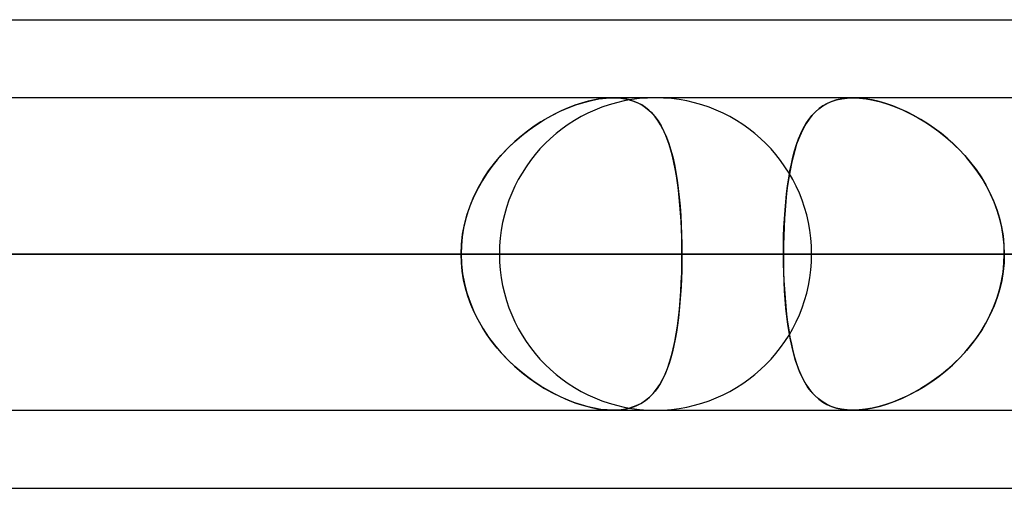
# Model space of a CAD drawing. Header units: millimetres. Extents: x -215 to 215, y -97 to 81.
# Tile 66 of 85: x 89.92 to 94.73, y -44 to -41.71. Entities that reach past the tile are written whole.
import ezdxf

# ---------------------------------------------------------------- set-up
doc = ezdxf.new("R2010")
doc.units = ezdxf.units.MM
doc.layers.add('MAIN-1', color=7, linetype='Continuous')
doc.layers.add('MAIN-2', color=7, linetype='Continuous')

msp = doc.modelspace()

# ---------------------------------------------------------------- linework, layer by layer
at = {"layer": 'MAIN-1'}
for p, q in [((55.3107, -41.7125), (104.7669, -41.7125)), ((104.6521, -42.0938), (-104.6521, -42.0938)), ((92.8167, -42.0937), (92.8179, -42.0937)), ((92.8179, -42.0937), (92.8191, -42.0937)), ((92.8191, -42.0937), (92.8203, -42.0937)), ((92.8203, -42.0937), (92.8215, -42.0937)), ((92.8215, -42.0937), (92.8227, -42.0938)), ((92.8227, -42.0938), (92.824, -42.0938)), ((-105.1835, -42.8563), (105.1835, -42.8563)), ((-104.7621, -43.6188), (104.7621, -43.6188)), ((54.9413, -44), (105.4075, -44))]:
    msp.add_line(p, q, dxfattribs=at)
at = {"layer": 'MAIN-2'}
for p, q in [((92.6305, -42.1302), (92.5975, -42.143)), ((92.5979, -42.1428), (92.6363, -42.1281)), ((92.6633, -42.1192), (92.6305, -42.1302)), ((92.6363, -42.1281), (92.6744, -42.1159)), ((92.6956, -42.1102), (92.6633, -42.1192)), ((92.6744, -42.1159), (92.7119, -42.1063)), ((92.7275, -42.103), (92.6956, -42.1102)), ((92.7119, -42.1063), (92.7484, -42.0993)), ((92.7585, -42.0978), (92.7275, -42.103)), ((92.7484, -42.0993), (92.7833, -42.0951)), ((92.7882, -42.0948), (92.7585, -42.0978)), ((92.7833, -42.0951), (92.8167, -42.0937)), ((92.8167, -42.0937), (92.7882, -42.0948)), ((92.8435, -42.0947), (92.8167, -42.0937)), ((92.824, -42.0938), (92.8555, -42.0958)), ((92.869, -42.0976), (92.8435, -42.0947)), ((92.8555, -42.0958), (92.8854, -42.1007)), ((92.8933, -42.1026), (92.869, -42.0976)), ((92.8854, -42.1007), (92.9131, -42.1084)), ((92.9161, -42.1094), (92.8933, -42.1026)), ((92.9131, -42.1084), (92.9387, -42.1187)), ((92.9374, -42.1181), (92.9161, -42.1094)), ((92.9573, -42.1286), (92.9374, -42.1181)), ((92.9387, -42.1187), (92.9622, -42.1316)), ((92.9757, -42.1407), (92.9573, -42.1286)), ((92.9622, -42.1316), (92.9837, -42.1469)), ((93.8415, -42.1336), (93.8623, -42.1217)), ((93.8634, -42.1211), (93.8428, -42.1328)), ((93.8623, -42.1217), (93.8847, -42.1117)), ((93.8857, -42.1113), (93.8634, -42.1211)), ((93.8847, -42.1117), (93.9088, -42.1039)), ((93.9096, -42.1037), (93.8857, -42.1113)), ((93.9088, -42.1039), (93.9345, -42.0982)), ((93.9352, -42.0981), (93.9096, -42.1037)), ((93.9345, -42.0982), (93.9617, -42.0948)), ((93.9621, -42.0948), (93.9352, -42.0981)), ((93.9617, -42.0948), (93.9904, -42.0937)), ((93.9904, -42.0938), (93.9621, -42.0948)), ((93.9904, -42.0937), (94.0216, -42.095)), ((94.0201, -42.0948), (93.9904, -42.0938)), ((94.0512, -42.0982), (94.0201, -42.0948)), ((94.0216, -42.095), (94.0545, -42.0987)), ((94.0836, -42.1038), (94.0512, -42.0982)), ((94.0545, -42.0987), (94.0887, -42.1048)), ((94.1168, -42.1115), (94.0836, -42.1038)), ((94.0887, -42.1048), (94.1237, -42.1134)), ((94.1505, -42.1213), (94.1168, -42.1115)), ((94.1237, -42.1134), (94.1594, -42.1242)), ((94.1847, -42.1332), (94.1505, -42.1213)), ((94.1594, -42.1242), (94.1954, -42.1373)), ((92.4832, -42.2004), (92.5211, -42.179)), ((92.5313, -42.1737), (92.4982, -42.1917)), ((92.5211, -42.179), (92.5594, -42.1598)), ((92.5644, -42.1575), (92.5313, -42.1737)), ((92.5594, -42.1598), (92.5979, -42.1428)), ((92.5975, -42.143), (92.5644, -42.1575)), ((92.9928, -42.1546), (92.9757, -42.1407)), ((92.9837, -42.1469), (93.0034, -42.1646)), ((93.0086, -42.17), (92.9928, -42.1546)), ((93.0034, -42.1646), (93.0214, -42.1846)), ((93.0232, -42.1869), (93.0086, -42.17)), ((93.7898, -42.179), (93.7747, -42.198)), ((93.7884, -42.1806), (93.8047, -42.1631)), ((93.8061, -42.1618), (93.7898, -42.179)), ((93.8047, -42.1631), (93.8224, -42.1474)), ((93.8237, -42.1464), (93.8061, -42.1618)), ((93.8224, -42.1474), (93.8415, -42.1336)), ((93.8428, -42.1328), (93.8237, -42.1464)), ((94.2189, -42.147), (94.1847, -42.1332)), ((94.1954, -42.1373), (94.2316, -42.1525)), ((94.2533, -42.1626), (94.2189, -42.147)), ((94.2316, -42.1525), (94.2679, -42.1698)), ((94.2874, -42.18), (94.2533, -42.1626)), ((94.2679, -42.1698), (94.304, -42.1892)), ((94.3214, -42.1993), (94.2874, -42.18)), ((92.4085, -42.25), (92.4456, -42.2241)), ((92.4652, -42.2114), (92.4326, -42.2329)), ((92.4456, -42.2241), (92.4832, -42.2004)), ((92.4982, -42.1917), (92.4652, -42.2114)), ((93.0214, -42.1846), (93.0378, -42.2068)), ((93.0368, -42.2053), (93.0232, -42.1869)), ((93.0494, -42.2254), (93.0368, -42.2053)), ((93.0378, -42.2068), (93.0527, -42.2311)), ((93.0611, -42.247), (93.0494, -42.2254)), ((93.7467, -42.2434), (93.7596, -42.2206)), ((93.7606, -42.2189), (93.7477, -42.2416)), ((93.7596, -42.2206), (93.7734, -42.1997)), ((93.7747, -42.198), (93.7606, -42.2189)), ((93.7734, -42.1997), (93.7884, -42.1806)), ((94.304, -42.1892), (94.3397, -42.2104)), ((94.3552, -42.2204), (94.3214, -42.1993)), ((94.3397, -42.2104), (94.3748, -42.2336)), ((94.3885, -42.2433), (94.3552, -42.2204)), ((92.4004, -42.256), (92.3688, -42.2808)), ((92.3722, -42.2781), (92.4085, -42.25)), ((92.4326, -42.2329), (92.4004, -42.256)), ((93.0527, -42.2311), (93.0663, -42.2575)), ((93.072, -42.2703), (93.0611, -42.247)), ((93.0663, -42.2575), (93.0786, -42.286)), ((93.0821, -42.295), (93.072, -42.2703)), ((93.7239, -42.2941), (93.7349, -42.2679)), ((93.7357, -42.2661), (93.7246, -42.2924)), ((93.7349, -42.2679), (93.7467, -42.2434)), ((93.7477, -42.2416), (93.7357, -42.2661)), ((94.3748, -42.2336), (94.4092, -42.2586)), ((94.4213, -42.268), (94.3885, -42.2433)), ((94.4092, -42.2586), (94.4426, -42.2854)), ((94.4534, -42.2945), (94.4213, -42.268)), ((92.3026, -42.3409), (92.3368, -42.3084)), ((92.338, -42.3073), (92.3081, -42.3354)), ((92.3368, -42.3084), (92.3722, -42.2781)), ((92.3688, -42.2808), (92.338, -42.3073)), ((93.0786, -42.286), (93.0897, -42.3163)), ((93.0913, -42.3213), (93.0821, -42.295)), ((93.0897, -42.3163), (93.0997, -42.3486)), ((93.0999, -42.3491), (93.0913, -42.3213)), ((93.7046, -42.3519), (93.7139, -42.3221)), ((93.7144, -42.3204), (93.7051, -42.3502)), ((93.7139, -42.3221), (93.7239, -42.2941)), ((93.7246, -42.2924), (93.7144, -42.3204)), ((94.4426, -42.2854), (94.475, -42.3138)), ((94.4846, -42.3228), (94.4534, -42.2945)), ((94.475, -42.3138), (94.5061, -42.3439)), ((94.5147, -42.3528), (94.4846, -42.3228)), ((92.2793, -42.3651), (92.2519, -42.3962)), ((92.2698, -42.3755), (92.3026, -42.3409)), ((92.3081, -42.3354), (92.2793, -42.3651)), ((93.0997, -42.3486), (93.1088, -42.3827)), ((93.1077, -42.3783), (93.0999, -42.3491)), ((93.6962, -42.3833), (93.7046, -42.3519)), ((93.7051, -42.3502), (93.6966, -42.3816)), ((94.5061, -42.3439), (94.5358, -42.3757)), ((94.5436, -42.3845), (94.5147, -42.3528)), ((92.2099, -42.4506), (92.2388, -42.4121)), ((92.2519, -42.3962), (92.2259, -42.4287)), ((92.2388, -42.4121), (92.2698, -42.3755)), ((93.1148, -42.409), (93.1077, -42.3783)), ((93.1088, -42.3827), (93.1169, -42.4186)), ((93.1213, -42.4409), (93.1148, -42.409)), ((93.1169, -42.4186), (93.1241, -42.4563)), ((93.6816, -42.4508), (93.6885, -42.4163)), ((93.6889, -42.4145), (93.6819, -42.449)), ((93.6885, -42.4163), (93.6962, -42.3833)), ((93.6966, -42.3816), (93.6889, -42.4145)), ((94.5358, -42.3757), (94.564, -42.409)), ((94.5709, -42.4177), (94.5436, -42.3845)), ((94.564, -42.409), (94.5905, -42.4438)), ((94.5965, -42.4523), (94.5709, -42.4177)), ((92.2016, -42.4626), (92.179, -42.4977)), ((92.1832, -42.4907), (92.2099, -42.4506)), ((92.2259, -42.4287), (92.2016, -42.4626)), ((93.1272, -42.4741), (93.1213, -42.4409)), ((93.1241, -42.4563), (93.1305, -42.4956)), ((93.6754, -42.4867), (93.6816, -42.4508)), ((93.6819, -42.449), (93.6757, -42.4848)), ((94.5905, -42.4438), (94.6151, -42.4801)), ((94.6202, -42.4883), (94.5965, -42.4523)), ((92.179, -42.4977), (92.1583, -42.5341)), ((92.1591, -42.5325), (92.1832, -42.4907)), ((93.1324, -42.5085), (93.1272, -42.4741)), ((93.1305, -42.4956), (93.1361, -42.5366)), ((93.137, -42.544), (93.1324, -42.5085)), ((93.67, -42.5239), (93.6754, -42.4867)), ((93.6757, -42.4848), (93.6702, -42.5221)), ((94.6151, -42.4801), (94.6377, -42.5178)), ((94.642, -42.5255), (94.6202, -42.4883)), ((92.1377, -42.5757), (92.1591, -42.5325)), ((92.1583, -42.5341), (92.1395, -42.5717)), ((93.1361, -42.5366), (93.1409, -42.5792)), ((93.141, -42.5805), (93.137, -42.544)), ((93.6611, -42.6021), (93.6652, -42.5624)), ((93.6654, -42.5607), (93.6612, -42.6006)), ((93.6652, -42.5624), (93.67, -42.5239)), ((93.6702, -42.5221), (93.6654, -42.5607)), ((94.6377, -42.5178), (94.6582, -42.5569)), ((94.6616, -42.564), (94.642, -42.5255)), ((94.6582, -42.5569), (94.6763, -42.5972)), ((94.679, -42.6037), (94.6616, -42.564)), ((92.123, -42.6103), (92.1088, -42.6498)), ((92.1191, -42.6204), (92.1377, -42.5757)), ((92.1395, -42.5717), (92.123, -42.6103)), ((93.1409, -42.5792), (93.145, -42.623)), ((93.1445, -42.6182), (93.141, -42.5805)), ((93.6576, -42.6429), (93.6611, -42.6021)), ((93.6612, -42.6006), (93.6577, -42.6415)), ((94.6763, -42.5972), (94.692, -42.6385)), ((94.694, -42.6443), (94.679, -42.6037)), ((92.1088, -42.6498), (92.097, -42.69)), ((92.1036, -42.6663), (92.1191, -42.6204)), ((93.1475, -42.6566), (93.1445, -42.6182)), ((93.145, -42.623), (93.1482, -42.6681)), ((93.1499, -42.6956), (93.1475, -42.6566)), ((93.6547, -42.6845), (93.6576, -42.6429)), ((93.6577, -42.6415), (93.6548, -42.6832)), ((94.692, -42.6385), (94.705, -42.6808)), ((94.7063, -42.6857), (94.694, -42.6443)), ((92.097, -42.69), (92.0877, -42.7308)), ((92.0915, -42.7129), (92.1036, -42.6663)), ((93.1482, -42.6681), (93.1508, -42.7142)), ((93.1517, -42.7351), (93.1499, -42.6956)), ((93.6525, -42.7268), (93.6547, -42.6845)), ((93.6548, -42.6832), (93.6526, -42.7256)), ((94.705, -42.6808), (94.7153, -42.724)), ((94.716, -42.7276), (94.7063, -42.6857)), ((92.0877, -42.7308), (92.081, -42.7721)), ((92.0827, -42.7602), (92.0915, -42.7129)), ((93.1508, -42.7142), (93.1526, -42.7612)), ((93.1531, -42.7751), (93.1517, -42.7351)), ((93.6509, -42.7695), (93.6525, -42.7268)), ((93.6526, -42.7256), (93.651, -42.7686)), ((94.7153, -42.724), (94.7227, -42.7678)), ((94.723, -42.7701), (94.716, -42.7276)), ((92.081, -42.7721), (92.077, -42.814)), ((92.0774, -42.808), (92.0827, -42.7602)), ((93.1526, -42.7612), (93.1537, -42.8085)), ((93.1538, -42.8155), (93.1531, -42.7751)), ((93.651, -42.7686), (93.65, -42.8122)), ((93.65, -42.8127), (93.6509, -42.7695)), ((94.7227, -42.7678), (94.7272, -42.8119)), ((94.7273, -42.813), (94.723, -42.7701)), ((92.0756, -42.8563), (92.0774, -42.808)), ((92.077, -42.814), (92.0756, -42.8563)), ((93.1537, -42.8085), (93.1541, -42.8563)), ((93.1541, -42.8563), (93.1538, -42.8155)), ((93.65, -42.8122), (93.6497, -42.8563)), ((93.6497, -42.8563), (93.65, -42.8127)), ((94.7272, -42.8119), (94.7287, -42.8563)), ((94.7287, -42.8563), (94.7273, -42.813)), ((105.1835, -42.8563), (-105.1835, -42.8563)), ((104.0108, -42.8563), (-104.0108, -42.8563)), ((-104.0108, -42.8563), (104.0108, -42.8563)), ((-96.6745, -42.8563), (96.6745, -42.8563)), ((96.6745, -42.8563), (-96.6745, -42.8563)), ((95.5956, -42.8563), (-95.5956, -42.8563)), ((-95.5956, -42.8563), (95.5956, -42.8563)), ((92.2625, -42.8563), (68.3942, -42.8563)), ((68.3942, -42.8563), (92.2625, -42.8563)), ((69.4738, -42.8563), (93.7875, -42.8563)), ((93.7875, -42.8563), (69.4738, -42.8563)), ((104.1575, -42.8563), (76.8144, -42.8563)), ((76.8144, -42.8563), (104.1575, -42.8563)), ((77.8938, -42.8563), (105.6825, -42.8563)), ((105.6825, -42.8563), (77.8938, -42.8563)), ((92.0756, -42.8563), (84.7416, -42.8563)), ((84.7416, -42.8563), (92.0756, -42.8563)), ((116.0525, -42.8563), (85.2327, -42.8563)), ((85.2327, -42.8563), (116.0525, -42.8563)), ((86.3119, -42.8563), (117.5775, -42.8563)), ((117.5775, -42.8563), (86.3119, -42.8563)), ((86.3119, -42.8563), (93.6497, -42.8563)), ((93.6497, -42.8563), (86.3119, -42.8563)), ((95.5956, -42.8563), (88.2587, -42.8563)), ((88.2587, -42.8563), (95.5956, -42.8563)), ((92.0756, -42.8563), (88.8406, -42.8563)), ((88.8406, -42.8563), (92.0756, -42.8563)), ((89.9191, -42.8563), (93.1541, -42.8563)), ((93.1541, -42.8563), (89.9191, -42.8563)), ((89.9191, -42.8563), (97.2528, -42.8563)), ((97.2528, -42.8563), (89.9191, -42.8563)), ((92.077, -42.8985), (92.0756, -42.8563)), ((92.0756, -42.8563), (92.0774, -42.9045)), ((92.081, -42.9404), (92.077, -42.8985)), ((93.1538, -42.897), (93.1531, -42.9374)), ((93.1541, -42.8563), (93.1538, -42.897)), ((93.1538, -42.9026), (93.1541, -42.8563)), ((100.4879, -42.8563), (93.1541, -42.8563)), ((93.1541, -42.8563), (100.4879, -42.8563)), ((93.6497, -42.8563), (93.65, -42.8998)), ((127.9475, -42.8563), (93.6497, -42.8563)), ((93.65, -42.9019), (93.6497, -42.8563)), ((93.6497, -42.8563), (127.9475, -42.8563)), ((93.65, -42.8998), (93.6509, -42.943)), ((93.6511, -42.947), (93.65, -42.9019)), ((94.7227, -42.9447), (94.7272, -42.9006)), ((94.7273, -42.8995), (94.723, -42.9424)), ((94.7272, -42.9006), (94.7287, -42.8563)), ((94.7287, -42.8563), (94.7273, -42.8995)), ((92.0774, -42.9045), (92.0827, -42.9523)), ((92.0877, -42.9817), (92.081, -42.9404)), ((93.151, -42.9942), (93.1527, -42.9486)), ((93.1531, -42.9374), (93.1517, -42.9774)), ((93.1527, -42.9486), (93.1538, -42.9026)), ((93.6509, -42.943), (93.6525, -42.9857)), ((93.6528, -42.9915), (93.6511, -42.947)), ((94.7153, -42.9885), (94.7227, -42.9447)), ((94.723, -42.9424), (94.716, -42.9849)), ((92.0827, -42.9523), (92.0915, -42.9996)), ((92.097, -43.0225), (92.0877, -42.9817)), ((93.1486, -43.0392), (93.151, -42.9942)), ((93.1517, -42.9774), (93.1499, -43.0169)), ((93.6525, -42.9857), (93.6547, -43.028)), ((93.6552, -43.0353), (93.6528, -42.9915)), ((94.705, -43.0317), (94.7153, -42.9885)), ((94.716, -42.9849), (94.7063, -43.0268)), ((92.0915, -42.9996), (92.1036, -43.0462)), ((92.1088, -43.0627), (92.097, -43.0225)), ((92.1036, -43.0462), (92.1191, -43.0921)), ((93.1455, -43.0831), (93.1486, -43.0392)), ((93.1499, -43.0169), (93.1475, -43.0559)), ((93.6547, -43.028), (93.6576, -43.0696)), ((93.6582, -43.0784), (93.6552, -43.0353)), ((94.692, -43.074), (94.705, -43.0317)), ((94.7063, -43.0268), (94.694, -43.0682)), ((92.123, -43.1022), (92.1088, -43.0627)), ((92.1191, -43.0921), (92.1377, -43.1368)), ((93.1445, -43.0943), (93.141, -43.132)), ((93.1416, -43.1259), (93.1455, -43.0831)), ((93.1475, -43.0559), (93.1445, -43.0943)), ((93.6576, -43.0696), (93.6611, -43.1104)), ((93.662, -43.1206), (93.6582, -43.0784)), ((94.6763, -43.1153), (94.692, -43.074)), ((94.694, -43.0682), (94.679, -43.1088)), ((92.1395, -43.1408), (92.123, -43.1022)), ((92.1377, -43.1368), (92.1591, -43.18)), ((92.1583, -43.1784), (92.1395, -43.1408)), ((93.141, -43.132), (93.137, -43.1685)), ((93.1371, -43.1674), (93.1416, -43.1259)), ((93.6611, -43.1104), (93.6652, -43.1501)), ((93.6665, -43.1616), (93.662, -43.1206)), ((94.6582, -43.1556), (94.6763, -43.1153)), ((94.679, -43.1088), (94.6616, -43.1485)), ((92.179, -43.2148), (92.1583, -43.1784)), ((92.1591, -43.18), (92.1832, -43.2218)), ((93.1319, -43.2076), (93.1371, -43.1674)), ((93.137, -43.1685), (93.1324, -43.204)), ((93.6652, -43.1501), (93.67, -43.1886)), ((93.6717, -43.2012), (93.6665, -43.1616)), ((93.67, -43.1886), (93.6754, -43.2258)), ((94.642, -43.187), (94.6202, -43.2243)), ((94.6377, -43.1947), (94.6582, -43.1556)), ((94.6616, -43.1485), (94.642, -43.187)), ((92.2016, -43.2499), (92.179, -43.2148)), ((92.1832, -43.2218), (92.2099, -43.2619)), ((93.1272, -43.2384), (93.1213, -43.2716)), ((93.1259, -43.2462), (93.1319, -43.2076)), ((93.1324, -43.204), (93.1272, -43.2384)), ((93.6776, -43.2393), (93.6717, -43.2012)), ((93.6754, -43.2258), (93.6816, -43.2617)), ((94.5905, -43.2687), (94.6151, -43.2324)), ((94.6202, -43.2243), (94.5965, -43.2602)), ((94.6151, -43.2324), (94.6377, -43.1947)), ((92.2259, -43.2838), (92.2016, -43.2499)), ((92.2099, -43.2619), (92.2388, -43.3004)), ((92.2519, -43.3163), (92.2259, -43.2838)), ((93.1115, -43.3186), (93.1191, -43.2832)), ((93.1213, -43.2716), (93.1148, -43.3035)), ((93.1191, -43.2832), (93.1259, -43.2462)), ((93.6843, -43.276), (93.6776, -43.2393)), ((93.6816, -43.2617), (93.6885, -43.2962)), ((93.6918, -43.311), (93.6843, -43.276)), ((94.564, -43.3035), (94.5905, -43.2687)), ((94.5965, -43.2602), (94.5709, -43.2949)), ((92.2388, -43.3004), (92.2698, -43.337)), ((92.2793, -43.3474), (92.2519, -43.3163)), ((93.1077, -43.3342), (93.0999, -43.3634)), ((93.103, -43.3524), (93.1115, -43.3186)), ((93.1148, -43.3035), (93.1077, -43.3342)), ((93.6885, -43.2962), (93.6962, -43.3292)), ((93.7002, -43.3445), (93.6918, -43.311)), ((93.6962, -43.3292), (93.7046, -43.3606)), ((94.5435, -43.3281), (94.5147, -43.3598)), ((94.5358, -43.3368), (94.564, -43.3035)), ((94.5709, -43.2949), (94.5435, -43.3281)), ((92.2698, -43.337), (92.3026, -43.3716)), ((92.3081, -43.377), (92.2793, -43.3474)), ((92.3026, -43.3716), (92.3368, -43.4041)), ((92.338, -43.4052), (92.3081, -43.377)), ((93.0999, -43.3634), (93.0913, -43.3912)), ((93.0935, -43.3843), (93.103, -43.3524)), ((93.7093, -43.3763), (93.7002, -43.3445)), ((93.7046, -43.3606), (93.7139, -43.3904)), ((93.7194, -43.4063), (93.7093, -43.3763)), ((94.475, -43.3987), (94.5061, -43.3686)), ((94.5147, -43.3598), (94.4846, -43.3897)), ((94.5061, -43.3686), (94.5358, -43.3368)), ((92.3368, -43.4041), (92.3722, -43.4344)), ((92.3688, -43.4317), (92.338, -43.4052)), ((93.0717, -43.4429), (93.0832, -43.4145)), ((93.0821, -43.4175), (93.072, -43.4422)), ((93.0913, -43.3912), (93.0821, -43.4175)), ((93.0832, -43.4145), (93.0935, -43.3843)), ((93.7139, -43.3904), (93.7239, -43.4184)), ((93.7304, -43.4344), (93.7194, -43.4063)), ((93.7239, -43.4184), (93.7349, -43.4446)), ((94.4092, -43.4539), (94.4426, -43.4271)), ((94.4534, -43.418), (94.4213, -43.4445)), ((94.4426, -43.4271), (94.475, -43.3987)), ((94.4846, -43.3897), (94.4534, -43.418)), ((92.4004, -43.4565), (92.3688, -43.4317)), ((92.3722, -43.4344), (92.4085, -43.4625)), ((92.4326, -43.4796), (92.4004, -43.4565)), ((92.4085, -43.4625), (92.4456, -43.4884)), ((93.0453, -43.4941), (93.0591, -43.4695)), ((93.0611, -43.4655), (93.0494, -43.4871)), ((93.0591, -43.4695), (93.0717, -43.4429)), ((93.072, -43.4422), (93.0611, -43.4655)), ((93.7424, -43.4606), (93.7304, -43.4344)), ((93.7349, -43.4446), (93.7467, -43.4692)), ((93.7554, -43.4849), (93.7424, -43.4606)), ((93.7467, -43.4692), (93.7596, -43.4919)), ((94.3397, -43.5021), (94.3748, -43.4789)), ((94.3885, -43.4692), (94.3551, -43.4922)), ((94.3748, -43.4789), (94.4092, -43.4539)), ((94.4213, -43.4445), (94.3885, -43.4692)), ((92.4652, -43.5011), (92.4326, -43.4796)), ((92.4456, -43.4884), (92.4832, -43.5121)), ((92.4982, -43.5208), (92.4652, -43.5011)), ((92.4832, -43.5121), (92.5211, -43.5335)), ((92.5313, -43.5388), (92.4982, -43.5208)), ((93.0232, -43.5256), (93.0086, -43.5425)), ((93.0134, -43.5373), (93.0301, -43.5167)), ((93.0368, -43.5072), (93.0232, -43.5256)), ((93.0301, -43.5167), (93.0453, -43.4941)), ((93.0494, -43.4871), (93.0368, -43.5072)), ((93.7695, -43.5072), (93.7554, -43.4849)), ((93.7596, -43.4919), (93.7734, -43.5128)), ((93.7848, -43.5276), (93.7695, -43.5072)), ((93.7734, -43.5128), (93.7884, -43.5319)), ((94.2679, -43.5427), (94.304, -43.5233)), ((94.3213, -43.5133), (94.2874, -43.5325)), ((94.304, -43.5233), (94.3397, -43.5021)), ((94.3551, -43.4922), (94.3213, -43.5133)), ((92.5211, -43.5335), (92.5594, -43.5527)), ((92.5644, -43.555), (92.5313, -43.5388)), ((92.5594, -43.5527), (92.5979, -43.5697)), ((92.5975, -43.5695), (92.5644, -43.555)), ((92.6305, -43.5823), (92.5975, -43.5695)), ((92.5979, -43.5697), (92.6363, -43.5844)), ((92.9538, -43.5859), (92.9754, -43.5719)), ((92.9757, -43.5718), (92.9573, -43.5839)), ((92.9754, -43.5719), (92.9953, -43.5557)), ((92.9928, -43.5579), (92.9757, -43.5718)), ((93.0086, -43.5425), (92.9928, -43.5579)), ((92.9953, -43.5557), (93.0134, -43.5373)), ((93.8013, -43.546), (93.7848, -43.5276)), ((93.7884, -43.5319), (93.8047, -43.5494)), ((93.8191, -43.5624), (93.8013, -43.546)), ((93.8047, -43.5494), (93.8224, -43.5651)), ((93.8386, -43.577), (93.8191, -43.5624)), ((93.8224, -43.5651), (93.8415, -43.5789)), ((94.1594, -43.5883), (94.1954, -43.5752)), ((94.2189, -43.5656), (94.1846, -43.5793)), ((94.1954, -43.5752), (94.2316, -43.56)), ((94.2532, -43.5499), (94.2189, -43.5656)), ((94.2316, -43.56), (94.2679, -43.5427)), ((94.2874, -43.5325), (94.2532, -43.5499)), ((92.6633, -43.5933), (92.6305, -43.5823)), ((92.6363, -43.5844), (92.6744, -43.5966)), ((92.6956, -43.6023), (92.6633, -43.5933)), ((92.6744, -43.5966), (92.7119, -43.6062)), ((92.7275, -43.6095), (92.6956, -43.6023)), ((92.7119, -43.6062), (92.7484, -43.6132)), ((92.7585, -43.6147), (92.7275, -43.6095)), ((92.7484, -43.6132), (92.7833, -43.6174)), ((92.7882, -43.6177), (92.7585, -43.6147)), ((92.7833, -43.6174), (92.8167, -43.6188)), ((92.8167, -43.6188), (92.7882, -43.6177)), ((92.8167, -43.6188), (92.8477, -43.6175)), ((92.8435, -43.6178), (92.8167, -43.6188)), ((92.869, -43.6149), (92.8435, -43.6178)), ((92.8477, -43.6175), (92.8772, -43.6134)), ((92.8933, -43.6099), (92.869, -43.6149)), ((92.8772, -43.6134), (92.9048, -43.6068)), ((92.9161, -43.6031), (92.8933, -43.6099)), ((92.9048, -43.6068), (92.9303, -43.5976)), ((92.9374, -43.5944), (92.9161, -43.6031)), ((92.9303, -43.5976), (92.9538, -43.5859)), ((92.9573, -43.5839), (92.9374, -43.5944)), ((93.8596, -43.5895), (93.8386, -43.577)), ((93.8415, -43.5789), (93.8623, -43.5908)), ((93.8823, -43.5999), (93.8596, -43.5895)), ((93.8623, -43.5908), (93.8847, -43.6008)), ((93.9069, -43.6081), (93.8823, -43.5999)), ((93.8847, -43.6008), (93.9088, -43.6086)), ((93.9332, -43.614), (93.9069, -43.6081)), ((93.9088, -43.6086), (93.9345, -43.6143)), ((93.961, -43.6176), (93.9332, -43.614)), ((93.9345, -43.6143), (93.9617, -43.6177)), ((93.9903, -43.6188), (93.961, -43.6176)), ((93.9617, -43.6177), (93.9904, -43.6188)), ((94.02, -43.6177), (93.9903, -43.6188)), ((93.9904, -43.6188), (94.0216, -43.6175)), ((94.0511, -43.6143), (94.02, -43.6177)), ((94.0216, -43.6175), (94.0545, -43.6138)), ((94.0835, -43.6088), (94.0511, -43.6143)), ((94.0545, -43.6138), (94.0887, -43.6077)), ((94.1167, -43.601), (94.0835, -43.6088)), ((94.0887, -43.6077), (94.1237, -43.5991)), ((94.1505, -43.5912), (94.1167, -43.601)), ((94.1237, -43.5991), (94.1594, -43.5883)), ((94.1846, -43.5793), (94.1505, -43.5912))]:
    msp.add_line(p, q, dxfattribs=at)
for start, end in [(0, 180), (180, 0)]:
    msp.add_arc((93.025, -42.8563), 0.7625, start, end, dxfattribs=at)

doc.saveas('drawing.dxf')
